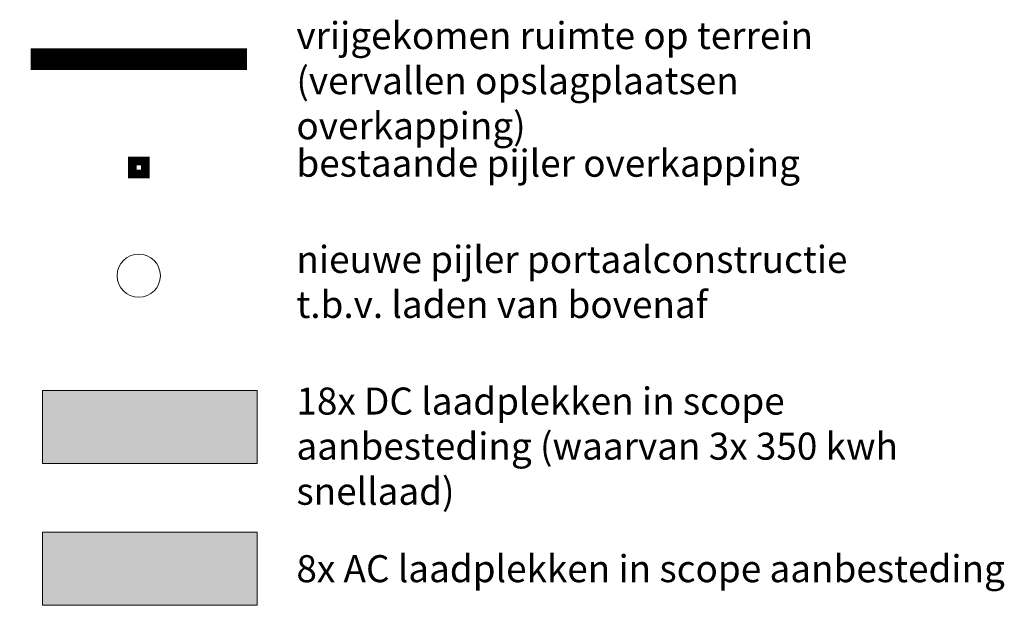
# Model space of a CAD drawing. Header units: metres. Extents: x -173 to 224, y -225 to 46.
# Tile 1 of 42: x -173 to -150, y -105 to -91. Entities that reach past the tile are written whole.
import ezdxf

# ---------------------------------------------------------------- set-up
doc = ezdxf.new("R2010")
doc.units = ezdxf.units.M
doc.layers.add('X-XX-AL-BESTAANDE PIJLER OVERKAPPING-A', color=130, linetype='Continuous')
doc.layers.add('X-XX-AL-EXTRA TERREIN PARKEREN', color=30, linetype='Continuous')
for name, color, linetype, lineweight in [('X-XX-AL-M-250', 7, 'Continuous', 18), ('X-XX-AL-NIEUWE PIJLER BOVENAF LADEN-A', 152, 'Continuous', 9), ('X-XX-AL-T25', 7, 'Continuous', 25)]:
    doc.layers.add(name, color=color, linetype=linetype, lineweight=lineweight)
doc.styles.add('NLCS-ISO-M250-T25', font='NLCS-ISO.ttf', dxfattribs={"height": 0.625})

msp = doc.modelspace()

# ---------------------------------------------------------------- hatches: boundary and pattern name
at = {"layer": 'X-XX-AL-M-250', "transparency": 33554534}
h = msp.add_hatch(color=102, dxfattribs=at)
h.dxf.hatch_style = 1
h.paths.add_polyline_path([(-172.378, -99.969), (-167.423, -99.969), (-167.423, -101.656), (-172.378, -101.656)])
h = msp.add_hatch(color=130, dxfattribs=at)
h.dxf.hatch_style = 1
h.paths.add_polyline_path([(-172.378, -103.241), (-167.423, -103.241), (-167.423, -104.929), (-172.378, -104.929)])

# ---------------------------------------------------------------- linework, layer by layer
at = {"layer": 'X-XX-AL-BESTAANDE PIJLER OVERKAPPING-A', "const_width": 0.2}
msp.add_lwpolyline([(-170.308, -94.664), (-170.008, -94.664), (-170.008, -94.964), (-170.308, -94.964)], close=True, dxfattribs=at)
at = {"layer": 'X-XX-AL-EXTRA TERREIN PARKEREN', "const_width": 0.5, "flags": 128}
msp.add_lwpolyline([(-172.658, -92.314), (-167.658, -92.314)], dxfattribs=at)
at = {"layer": 'X-XX-AL-M-250', "color": 102, "transparency": 33554534}
msp.add_lwpolyline([(-172.378, -99.969), (-167.423, -99.969), (-167.423, -101.656), (-172.378, -101.656)], close=True, dxfattribs=at)
at = {"layer": 'X-XX-AL-M-250', "color": 130, "transparency": 33554534}
msp.add_lwpolyline([(-172.378, -103.241), (-167.423, -103.241), (-167.423, -104.929), (-172.378, -104.929)], close=True, dxfattribs=at)
at = {"layer": 'X-XX-AL-NIEUWE PIJLER BOVENAF LADEN-A'}
msp.add_circle((-170.158, -97.314), 0.5, dxfattribs=at)

# ---------------------------------------------------------------- texts
at = {"layer": 'X-XX-AL-T25', "char_height": 0.625, "attachment_point": 1, "style": 'NLCS-ISO-M250-T25'}
for s, width, insert in [('vrijgekomen ruimte op terrein (vervallen opslagplaatsen overkapping)', 14.88125, (-166.515, -91.454)), ('bestaande pijler overkapping', 12.94882, (-166.515, -94.403)), ('nieuwe pijler portaalconstructie t.b.v. laden van bovenaf', 12.94882, (-166.515, -96.625)), ('18x DC laadplekken in scope aanbesteding (waarvan 3x 350 kwh snellaad)', 16.50625, (-166.515, -99.898)), ('8x AC laadplekken in scope aanbesteding', 16.50625, (-166.515, -103.77))]:
    msp.add_mtext_dynamic_manual_height_columns(s, width=width, gutter_width=3.125, heights=[0], dxfattribs=dict(at, insert=insert))

doc.saveas('drawing.dxf')
